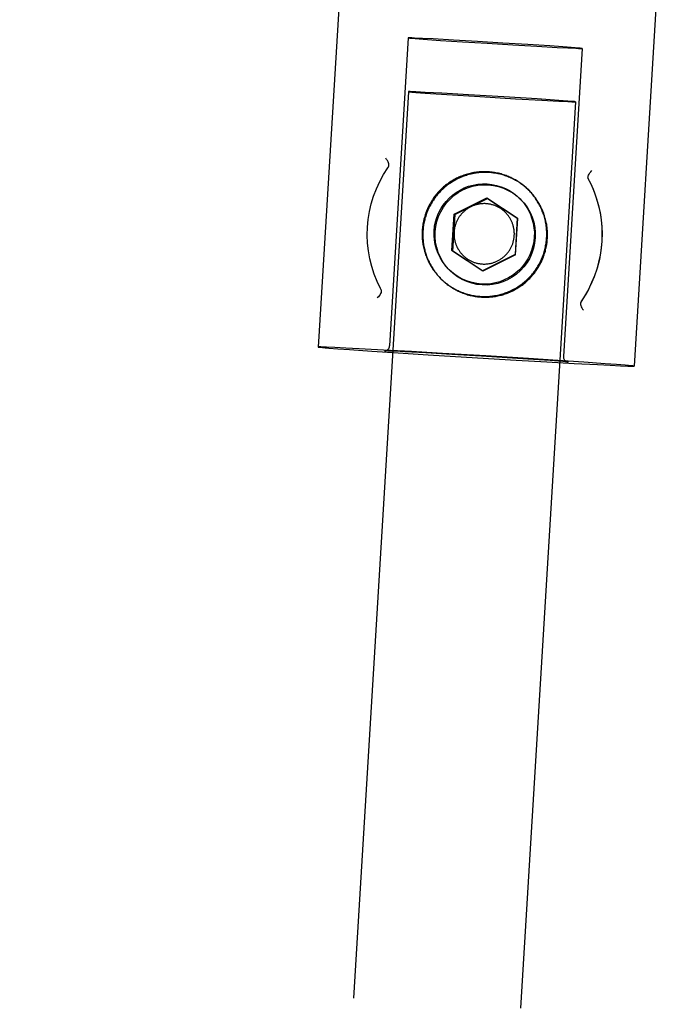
# Model space of a CAD drawing. Header units: inches. Extents: x 0 to 308, y 0 to 199.
# Tile 129 of 139: x 164.2 to 165.41, y 133.38 to 135.21. Entities that reach past the tile are written whole.
import ezdxf

# ---------------------------------------------------------------- set-up
doc = ezdxf.new("R2010")
doc.units = ezdxf.units.IN
doc.header["$LTSCALE"] = 16.920913
doc.header["$MEASUREMENT"] = 0
doc.linetypes.add('HIDDEN', pattern=[0.2, 0.1, -0.1])
doc.layers.add('DEFAULT_2', color=8, linetype='HIDDEN')

msp = doc.modelspace()

# ---------------------------------------------------------------- linework, layer by layer
at = {"layer": 'DEFAULT_2', "color": 8, "linetype": 'HIDDEN'}
for p, q in [((164.8176, 135.6903), (164.7519, 134.6048)), ((165.4065, 135.6546), (165.3408, 134.5692)), ((164.9195, 135.1808), (164.8848, 134.6068)), ((164.9461, 135.1798), (164.9314, 135.1805)), ((164.9661, 135.1788), (164.9461, 135.1798)), ((164.9475, 135.1784), (164.9798, 135.1762)), ((165.0041, 135.1767), (164.9661, 135.1788)), ((164.9798, 135.1762), (165.0208, 135.1735)), ((165.0488, 135.1741), (165.0041, 135.1767)), ((165.0208, 135.1735), (165.0671, 135.1707)), ((165.0963, 135.1712), (165.0488, 135.1741)), ((165.0671, 135.1707), (165.1146, 135.1678)), ((165.1426, 135.1683), (165.0963, 135.1712)), ((165.1146, 135.1678), (165.1593, 135.1652)), ((165.1836, 135.1657), (165.1426, 135.1683)), ((165.1593, 135.1652), (165.1973, 135.1631)), ((165.2159, 135.1635), (165.1836, 135.1657)), ((165.1973, 135.1631), (165.2173, 135.1621)), ((165.2439, 135.1611), (165.2092, 134.5872)), ((165.2173, 135.1621), (165.232, 135.1614)), ((164.9199, 135.0805), (164.1951, 123.1028)), ((164.934, 135.0802), (164.9263, 135.0805)), ((164.951, 135.0793), (164.934, 135.0802)), ((164.934, 135.0792), (164.951, 135.078)), ((164.9824, 135.0777), (164.951, 135.0793)), ((164.951, 135.078), (164.9914, 135.0753)), ((165.0319, 135.0749), (164.9824, 135.0777)), ((164.9914, 135.0753), (165.0534, 135.0714)), ((165.0979, 135.0709), (165.0319, 135.0749)), ((165.0534, 135.0714), (165.1195, 135.0674)), ((165.1599, 135.067), (165.0979, 135.0709)), ((165.1195, 135.0674), (165.1689, 135.0646)), ((165.2004, 135.0643), (165.1599, 135.067)), ((165.1689, 135.0646), (165.2003, 135.0629)), ((165.2003, 135.0629), (165.2173, 135.0621)), ((165.2173, 135.063), (165.2004, 135.0643)), ((165.2314, 135.0617), (164.5065, 123.0839)), ((165.2173, 135.0621), (165.225, 135.0618)), ((165.1443, 134.897), (165.1411, 134.9001)), ((165.1443, 134.897), (165.1429, 134.8984)), ((165.0052, 134.8524), (165.0661, 134.8829)), ((165.0063, 134.8514), (165.0672, 134.8818)), ((165.0672, 134.8818), (165.0661, 134.8829)), ((165.0661, 134.8829), (165.123, 134.8453)), ((165.0672, 134.8818), (165.124, 134.8443)), ((165.1268, 134.8823), (165.1285, 134.8807)), ((165.0011, 134.7844), (165.0052, 134.8524)), ((165.0063, 134.8514), (165.0021, 134.7834)), ((165.0063, 134.8514), (165.0052, 134.8524)), ((165.123, 134.8453), (165.1188, 134.7773)), ((165.1199, 134.7763), (165.124, 134.8443)), ((165.124, 134.8443), (165.123, 134.8453)), ((165.0021, 134.7834), (165.0011, 134.7844)), ((165.0579, 134.7469), (165.0011, 134.7844)), ((165.059, 134.7458), (165.0021, 134.7834)), ((165.1188, 134.7773), (165.0579, 134.7469)), ((165.1199, 134.7763), (165.059, 134.7458)), ((165.1199, 134.7763), (165.1188, 134.7773)), ((164.9788, 134.7336), (164.9819, 134.7307)), ((164.9819, 134.7307), (164.9805, 134.732)), ((164.9961, 134.7485), (164.9978, 134.7469)), ((165.059, 134.7458), (165.0579, 134.7469)), ((164.8691, 134.7111), (164.8679, 134.7136)), ((165.2484, 134.6995), (165.2413, 134.6886)), ((165.2428, 134.691), (165.2424, 134.6904)), ((164.7826, 134.6039), (164.7671, 134.6046)), ((164.8031, 134.6029), (164.7826, 134.6039)), ((164.7885, 134.6016), (164.8104, 134.6)), ((164.8282, 134.6017), (164.8031, 134.6029)), ((164.8104, 134.6), (164.8516, 134.5972)), ((164.8734, 134.5992), (164.8282, 134.6017)), ((164.8516, 134.5972), (164.901, 134.594)), ((164.926, 134.5962), (164.8734, 134.5992)), ((164.8766, 134.5975), (164.8762, 134.5975)), ((164.8773, 134.5975), (164.8766, 134.5975)), ((164.8781, 134.5975), (164.8773, 134.5975)), ((164.8797, 134.5974), (164.8781, 134.5975)), ((164.882, 134.5973), (164.8797, 134.5974)), ((164.8864, 134.5972), (164.882, 134.5973)), ((164.8951, 134.5968), (164.8864, 134.5972)), ((164.9131, 134.5959), (164.8951, 134.5968)), ((164.901, 134.594), (164.9566, 134.5904)), ((164.9523, 134.5938), (164.9131, 134.5959)), ((164.9837, 134.5929), (164.926, 134.5962)), ((165.0007, 134.591), (164.9523, 134.5938)), ((164.9566, 134.5904), (165.0487, 134.5848)), ((165.0644, 134.5881), (164.9837, 134.5929)), ((165.0561, 134.5877), (165.0007, 134.591)), ((165.1425, 134.5822), (165.0561, 134.5877)), ((165.1436, 134.5831), (165.0644, 134.5881)), ((165.0487, 134.5848), (165.121, 134.5804)), ((165.121, 134.5804), (165.1779, 134.5772)), ((165.1841, 134.5794), (165.1425, 134.5822)), ((165.1986, 134.5796), (165.1436, 134.5831)), ((165.1779, 134.5772), (165.2291, 134.5743)), ((165.2, 134.5783), (165.1841, 134.5794)), ((165.2471, 134.5764), (165.1986, 134.5796)), ((165.2077, 134.5777), (165.2, 134.5783)), ((165.2116, 134.5774), (165.2077, 134.5777)), ((165.2136, 134.5772), (165.2116, 134.5774)), ((165.2146, 134.5771), (165.2136, 134.5772)), ((165.2154, 134.577), (165.2146, 134.5771)), ((165.216, 134.577), (165.2154, 134.577)), ((165.2291, 134.5743), (165.2726, 134.572)), ((165.287, 134.5737), (165.2471, 134.5764)), ((165.2726, 134.572), (165.2964, 134.5708)), ((165.308, 134.5722), (165.287, 134.5737)), ((165.2964, 134.5708), (165.3154, 134.5699)), ((165.3154, 134.5699), (165.3293, 134.5693))]:
    msp.add_line(p, q, dxfattribs=at)
for points in [[(164.9314, 135.1805), (164.9261, 135.1807), (164.9224, 135.1808), (164.9202, 135.1808), (164.9195, 135.1808)], [(164.9195, 135.1807), (164.9204, 135.1806), (164.9229, 135.1803), (164.9269, 135.18), (164.9323, 135.1795), (164.9475, 135.1784)], [(165.2439, 135.1611), (165.243, 135.1613), (165.2405, 135.1616), (165.2365, 135.1619), (165.2311, 135.1624), (165.2159, 135.1635)], [(165.232, 135.1614), (165.2373, 135.1612), (165.241, 135.1611), (165.2432, 135.1611), (165.2439, 135.1611)], [(164.9263, 135.0805), (164.9235, 135.0806), (164.9215, 135.0806), (164.9203, 135.0806), (164.9199, 135.0805)], [(164.9199, 135.0805), (164.9203, 135.0804), (164.9215, 135.0803), (164.9235, 135.0801), (164.9262, 135.0799), (164.934, 135.0792)], [(165.2314, 135.0617), (165.231, 135.0618), (165.2298, 135.062), (165.2278, 135.0622), (165.2251, 135.0624), (165.2173, 135.063)], [(165.225, 135.0618), (165.2278, 135.0617), (165.2298, 135.0616), (165.231, 135.0616), (165.2314, 135.0617)], [(164.883, 134.9408), (164.8835, 134.9423), (164.8836, 134.9439), (164.8834, 134.9458), (164.8828, 134.9477), (164.882, 134.9499), (164.8808, 134.9521), (164.8794, 134.9543), (164.8777, 134.9566)], [(164.8436, 134.8279), (164.845, 134.8426), (164.8474, 134.8572), (164.8507, 134.8716), (164.855, 134.8858), (164.8603, 134.8996), (164.8665, 134.913), (164.8736, 134.926), (164.8815, 134.9385)], [(164.8815, 134.9385), (164.8818, 134.9388), (164.8822, 134.9395)], [(164.8822, 134.9395), (164.8824, 134.9398), (164.8826, 134.9401), (164.8828, 134.9404), (164.8829, 134.9406), (164.883, 134.9408)], [(165.1411, 134.9001), (165.1393, 134.9018), (165.1375, 134.9034), (165.1356, 134.9049), (165.1337, 134.9065), (165.1318, 134.9079), (165.1298, 134.9094), (165.1278, 134.9108), (165.1258, 134.9122), (165.1238, 134.9135), (165.1217, 134.9148), (165.1196, 134.916), (165.1175, 134.9172), (165.1153, 134.9183), (165.1131, 134.9194), (165.111, 134.9205), (165.1087, 134.9215), (165.1065, 134.9225), (165.1042, 134.9234), (165.102, 134.9242), (165.0997, 134.9251), (165.0974, 134.9258), (165.095, 134.9265), (165.0927, 134.9272), (165.0903, 134.9278), (165.088, 134.9284), (165.0856, 134.9289), (165.0832, 134.9294), (165.0808, 134.9298), (165.0784, 134.9302), (165.076, 134.9305), (165.0736, 134.9308), (165.0712, 134.931), (165.0687, 134.9312), (165.0663, 134.9313), (165.0639, 134.9314), (165.0614, 134.9314), (165.059, 134.9314), (165.0566, 134.9313), (165.0541, 134.9312), (165.0517, 134.931), (165.0493, 134.9308), (165.0469, 134.9305), (165.0445, 134.9301), (165.042, 134.9297), (165.0397, 134.9293), (165.0373, 134.9288), (165.0349, 134.9283), (165.0325, 134.9277), (165.0302, 134.9271), (165.0278, 134.9264), (165.0255, 134.9256), (165.0232, 134.9249), (165.0209, 134.924), (165.0187, 134.9232), (165.0164, 134.9222), (165.0142, 134.9213), (165.012, 134.9202), (165.0098, 134.9192), (165.0076, 134.9181), (165.0055, 134.9169), (165.0033, 134.9157), (165.0013, 134.9145), (164.9992, 134.9132), (164.9971, 134.9118), (164.9951, 134.9105), (164.9932, 134.9091), (164.9912, 134.9076), (164.9893, 134.9061), (164.9874, 134.9046), (164.9855, 134.903), (164.9837, 134.9014), (164.9819, 134.8997), (164.9802, 134.898), (164.9785, 134.8963), (164.9768, 134.8945), (164.9751, 134.8928), (164.9735, 134.8909), (164.972, 134.8891), (164.9704, 134.8872), (164.9689, 134.8852), (164.9675, 134.8833), (164.9661, 134.8813), (164.9647, 134.8793), (164.9634, 134.8772), (164.9621, 134.8752), (164.9609, 134.8731), (164.9597, 134.8709), (164.9586, 134.8688), (164.9575, 134.8666), (164.9564, 134.8644), (164.9554, 134.8622), (164.9544, 134.86), (164.9535, 134.8577), (164.9527, 134.8554), (164.9518, 134.8531), (164.9511, 134.8508), (164.9503, 134.8485), (164.9497, 134.8462), (164.949, 134.8438), (164.9485, 134.8414), (164.9479, 134.8391), (164.9475, 134.8367), (164.947, 134.8343), (164.9467, 134.8319), (164.9463, 134.8295), (164.9461, 134.827), (164.9458, 134.8246), (164.9457, 134.8222)], [(165.1427, 134.8986), (165.1409, 134.9002), (165.1391, 134.9017), (165.1373, 134.9033), (165.1355, 134.9048), (165.1336, 134.9062), (165.1317, 134.9077), (165.1298, 134.909), (165.1278, 134.9104), (165.1259, 134.9117), (165.1239, 134.9129), (165.1218, 134.9142), (165.1198, 134.9153), (165.1177, 134.9165), (165.1156, 134.9176), (165.1134, 134.9186), (165.1113, 134.9196), (165.1091, 134.9206), (165.1069, 134.9215), (165.1047, 134.9224), (165.1025, 134.9232), (165.1003, 134.924), (165.098, 134.9247), (165.0958, 134.9254), (165.0935, 134.926), (165.0912, 134.9266), (165.0889, 134.9272), (165.0866, 134.9277), (165.0842, 134.9281), (165.0819, 134.9285), (165.0795, 134.9289), (165.0772, 134.9292), (165.0748, 134.9295), (165.0725, 134.9297), (165.0701, 134.9299), (165.0677, 134.93), (165.0654, 134.9301), (165.063, 134.9301), (165.0606, 134.9301), (165.0583, 134.93), (165.0559, 134.9299), (165.0535, 134.9297), (165.0512, 134.9295), (165.0488, 134.9292), (165.0465, 134.9289), (165.0441, 134.9285), (165.0418, 134.9281), (165.0395, 134.9276), (165.0371, 134.9271), (165.0348, 134.9266), (165.0325, 134.926), (165.0303, 134.9253), (165.028, 134.9246), (165.0257, 134.9239), (165.0235, 134.9231), (165.0213, 134.9223), (165.0191, 134.9214), (165.0169, 134.9205), (165.0147, 134.9195), (165.0126, 134.9185), (165.0104, 134.9175), (165.0083, 134.9164), (165.0063, 134.9152), (165.0042, 134.9141), (165.0022, 134.9128), (165.0002, 134.9116), (164.9982, 134.9103), (164.9962, 134.9089), (164.9943, 134.9075), (164.9924, 134.9061), (164.9905, 134.9047), (164.9887, 134.9032), (164.9869, 134.9016), (164.9851, 134.9), (164.9834, 134.8984), (164.9817, 134.8968), (164.98, 134.8951), (164.9784, 134.8934), (164.9767, 134.8917), (164.9752, 134.8899), (164.9736, 134.8881), (164.9721, 134.8862), (164.9707, 134.8844), (164.9693, 134.8825), (164.9679, 134.8805), (164.9665, 134.8786), (164.9652, 134.8766), (164.964, 134.8746), (164.9628, 134.8726), (164.9616, 134.8705), (164.9605, 134.8684), (164.9594, 134.8663), (164.9583, 134.8642), (164.9573, 134.862), (164.9563, 134.8599), (164.9554, 134.8577), (164.9546, 134.8555), (164.9537, 134.8533), (164.953, 134.851), (164.9522, 134.8488), (164.9515, 134.8465), (164.9509, 134.8442), (164.9503, 134.8419), (164.9497, 134.8396), (164.9492, 134.8373), (164.9488, 134.835), (164.9484, 134.8326), (164.948, 134.8303), (164.9477, 134.8279), (164.9474, 134.8256), (164.9472, 134.8232), (164.9471, 134.8208)], [(165.2565, 134.9158), (165.2637, 134.9005), (165.2697, 134.8847), (165.2745, 134.8685), (165.278, 134.852), (165.2802, 134.8353), (165.2811, 134.8184), (165.2808, 134.8015), (165.2791, 134.7847), (165.2761, 134.7681), (165.2719, 134.7517), (165.2664, 134.7357), (165.2597, 134.7202), (165.2519, 134.7053), (165.2428, 134.691)], [(165.2564, 134.9159), (165.2606, 134.9073), (165.2662, 134.8941), (165.2708, 134.881), (165.2745, 134.8679), (165.2773, 134.8548), (165.2793, 134.8416), (165.2805, 134.8285), (165.2809, 134.8153), (165.2805, 134.8021), (165.2793, 134.789), (165.2774, 134.7759), (165.2747, 134.763), (165.2711, 134.7501), (165.2668, 134.7373), (165.2616, 134.7247), (165.2555, 134.7121), (165.2484, 134.6995)], [(165.2545, 134.9195), (165.2546, 134.9202), (165.2549, 134.9214), (165.2553, 134.9231), (165.256, 134.9251), (165.2571, 134.9271), (165.2585, 134.9291), (165.2602, 134.9312), (165.2621, 134.9334)], [(165.2545, 134.9195), (165.2549, 134.9189), (165.2552, 134.9183), (165.2555, 134.9177), (165.2558, 134.917), (165.2561, 134.9164), (165.2565, 134.9158)], [(164.968, 134.8212), (164.9689, 134.8297), (164.9706, 134.8381), (164.9731, 134.8464), (164.9763, 134.8544), (164.9803, 134.8621), (164.9849, 134.8692), (164.9901, 134.876), (164.9959, 134.8822), (165.0022, 134.8878), (165.009, 134.8929), (165.0164, 134.8973), (165.0241, 134.9011), (165.0323, 134.9042), (165.0408, 134.9065), (165.0496, 134.9081), (165.0584, 134.9088), (165.067, 134.9087), (165.0756, 134.9078), (165.0843, 134.906), (165.0928, 134.9035), (165.101, 134.9001), (165.1087, 134.8961), (165.116, 134.8914), (165.1227, 134.8861), (165.1268, 134.8823)], [(164.9698, 134.8194), (164.971, 134.8292), (164.9731, 134.8387), (164.9762, 134.848), (164.9802, 134.8569), (164.9852, 134.8653), (164.991, 134.8732), (164.9976, 134.8804), (165.0049, 134.8869), (165.0129, 134.8926), (165.0214, 134.8974), (165.0304, 134.9013), (165.0397, 134.9043), (165.0493, 134.9062), (165.059, 134.9072), (165.0688, 134.9071), (165.0785, 134.906), (165.0881, 134.9039), (165.0974, 134.9008), (165.1063, 134.8967), (165.1147, 134.8918), (165.1226, 134.8859), (165.1285, 134.8806)], [(165.1791, 134.8068), (165.1792, 134.8092), (165.1793, 134.8116), (165.1793, 134.8139), (165.1793, 134.8163), (165.1792, 134.8187), (165.1791, 134.821), (165.1789, 134.8234), (165.1787, 134.8258), (165.1785, 134.8281), (165.1781, 134.8305), (165.1778, 134.8328), (165.1774, 134.8351), (165.1769, 134.8375), (165.1764, 134.8398), (165.1758, 134.8421), (165.1752, 134.8444), (165.1746, 134.8467), (165.1739, 134.8489), (165.1732, 134.8512), (165.1724, 134.8534), (165.1716, 134.8557), (165.1707, 134.8579), (165.1698, 134.86), (165.1688, 134.8622), (165.1678, 134.8644), (165.1667, 134.8665), (165.1656, 134.8686), (165.1645, 134.8707), (165.1633, 134.8727), (165.1621, 134.8748), (165.1608, 134.8768), (165.1595, 134.8787), (165.1582, 134.8807), (165.1568, 134.8826), (165.1554, 134.8845), (165.1539, 134.8864), (165.1524, 134.8882), (165.1509, 134.89), (165.1493, 134.8918), (165.1477, 134.8935), (165.1461, 134.8953), (165.1429, 134.8984)], [(165.1268, 134.8823), (165.1289, 134.8802), (165.1345, 134.8738), (165.1395, 134.8669), (165.1438, 134.8596), (165.1475, 134.8519), (165.1504, 134.8439), (165.1527, 134.8355), (165.1541, 134.827), (165.1548, 134.8185), (165.1546, 134.8099)], [(165.1285, 134.8806), (165.1298, 134.8793), (165.1363, 134.872), (165.142, 134.864), (165.1468, 134.8555), (165.1507, 134.8466), (165.1537, 134.8372), (165.1556, 134.8276), (165.1566, 134.818), (165.1565, 134.8081)], [(165.1777, 134.8082), (165.1779, 134.8106), (165.1779, 134.813), (165.178, 134.8155), (165.1779, 134.8179), (165.1778, 134.8203), (165.1777, 134.8228), (165.1775, 134.8252), (165.1773, 134.8276), (165.177, 134.83), (165.1767, 134.8324), (165.1763, 134.8348), (165.1758, 134.8372), (165.1754, 134.8396), (165.1748, 134.842), (165.1742, 134.8444), (165.1736, 134.8467), (165.1729, 134.8491), (165.1722, 134.8514), (165.1714, 134.8537), (165.1706, 134.856), (165.1697, 134.8582), (165.1688, 134.8605), (165.1678, 134.8627), (165.1668, 134.8649), (165.1657, 134.8671), (165.1646, 134.8693), (165.1634, 134.8714), (165.1622, 134.8735), (165.161, 134.8756), (165.1597, 134.8777), (165.1584, 134.8797), (165.157, 134.8818), (165.1556, 134.8837), (165.1541, 134.8857), (165.1526, 134.8876), (165.1511, 134.8895), (165.1495, 134.8914), (165.1479, 134.8932), (165.1463, 134.895), (165.1446, 134.8967)], [(165.1174, 134.8122), (165.1174, 134.8136), (165.1175, 134.815), (165.1175, 134.8165), (165.1174, 134.8179), (165.1174, 134.8193), (165.1173, 134.8207), (165.1171, 134.822), (165.1169, 134.8234), (165.1167, 134.8248), (165.1165, 134.8262), (165.1162, 134.8276), (165.1159, 134.8289), (165.1155, 134.8303), (165.1152, 134.8317), (165.1147, 134.833), (165.1143, 134.8343), (165.1138, 134.8356), (165.1133, 134.8369), (165.1127, 134.8382), (165.1122, 134.8395), (165.1116, 134.8408), (165.1109, 134.842), (165.1102, 134.8433), (165.1095, 134.8445), (165.1088, 134.8457), (165.108, 134.8468), (165.1073, 134.848), (165.1064, 134.8491), (165.1056, 134.8502), (165.1047, 134.8513), (165.1038, 134.8524), (165.1029, 134.8535), (165.1019, 134.8545), (165.1009, 134.8555), (165.0999, 134.8565), (165.0989, 134.8574), (165.0978, 134.8583), (165.0968, 134.8592), (165.0957, 134.8601), (165.0946, 134.861), (165.0934, 134.8618), (165.0923, 134.8626), (165.0911, 134.8633), (165.0899, 134.8641), (165.0887, 134.8648), (165.0874, 134.8654), (165.0862, 134.8661), (165.0849, 134.8667), (165.0836, 134.8672), (165.0823, 134.8678), (165.081, 134.8683), (165.0797, 134.8688), (165.0784, 134.8692), (165.077, 134.8696), (165.0757, 134.87), (165.0743, 134.8703), (165.073, 134.8707), (165.0716, 134.8709), (165.0702, 134.8712), (165.0688, 134.8714), (165.0674, 134.8715), (165.066, 134.8717), (165.0646, 134.8718), (165.0632, 134.8719), (165.0618, 134.8719), (165.0604, 134.8719), (165.059, 134.8718), (165.0576, 134.8718), (165.0562, 134.8717), (165.0548, 134.8715), (165.0534, 134.8713), (165.0521, 134.8711), (165.0507, 134.8709), (165.0493, 134.8706), (165.0479, 134.8703), (165.0466, 134.8699), (165.0452, 134.8696), (165.0439, 134.8691), (165.0426, 134.8687), (165.0412, 134.8682), (165.0399, 134.8677), (165.0386, 134.8672), (165.0374, 134.8666), (165.0361, 134.866), (165.0349, 134.8653), (165.0336, 134.8646), (165.0324, 134.8639), (165.0312, 134.8632), (165.03, 134.8624), (165.0289, 134.8617), (165.0277, 134.8608), (165.0266, 134.86), (165.0255, 134.8591), (165.0245, 134.8582), (165.0234, 134.8573), (165.0224, 134.8563), (165.0214, 134.8553), (165.0204, 134.8543), (165.0195, 134.8533), (165.0185, 134.8522), (165.0176, 134.8512), (165.0168, 134.8501), (165.0159, 134.849), (165.0151, 134.8478), (165.0143, 134.8467), (165.0136, 134.8455), (165.0128, 134.8443), (165.0121, 134.8431), (165.0115, 134.8418), (165.0108, 134.8406), (165.0102, 134.8393), (165.0096, 134.838), (165.0091, 134.8367), (165.0086, 134.8354), (165.0081, 134.8341), (165.0077, 134.8328), (165.0073, 134.8314), (165.0069, 134.8301), (165.0065, 134.8287), (165.0062, 134.8274), (165.0059, 134.826), (165.0057, 134.8246), (165.0055, 134.8232), (165.0053, 134.8218), (165.0052, 134.8204), (165.0051, 134.819)], [(164.8679, 134.7136), (164.8615, 134.727), (164.8561, 134.7407), (164.8515, 134.7548), (164.848, 134.7691), (164.8454, 134.7837), (164.8438, 134.7984), (164.8432, 134.8132), (164.8436, 134.8279)], [(164.9457, 134.8222), (164.9456, 134.8198), (164.9455, 134.8173), (164.9455, 134.8149), (164.9455, 134.8125), (164.9456, 134.81), (164.9457, 134.8076), (164.9459, 134.8052), (164.9461, 134.8027), (164.9464, 134.8003), (164.9467, 134.7979), (164.9471, 134.7955), (164.9476, 134.7931), (164.9481, 134.7907), (164.9486, 134.7884), (164.9492, 134.786), (164.9498, 134.7836), (164.9505, 134.7813), (164.9512, 134.779), (164.952, 134.7767), (164.9528, 134.7744), (164.9537, 134.7721), (164.9547, 134.7699), (164.9556, 134.7676), (164.9566, 134.7654), (164.9577, 134.7632), (164.9588, 134.7611), (164.96, 134.7589), (164.9612, 134.7568), (164.9624, 134.7547), (164.9637, 134.7527), (164.965, 134.7506), (164.9664, 134.7486), (164.9678, 134.7466), (164.9693, 134.7447), (164.9708, 134.7428), (164.9723, 134.7409), (164.9739, 134.739), (164.9755, 134.7372), (164.9772, 134.7354), (164.9788, 134.7336)], [(164.9471, 134.8208), (164.9469, 134.8185), (164.9469, 134.8161), (164.9468, 134.8137), (164.9469, 134.8114), (164.9469, 134.809), (164.9471, 134.8066), (164.9472, 134.8043), (164.9475, 134.8019), (164.9477, 134.7995), (164.948, 134.7972), (164.9484, 134.7949), (164.9488, 134.7925), (164.9493, 134.7902), (164.9498, 134.7879), (164.9503, 134.7856), (164.9509, 134.7833), (164.9516, 134.781), (164.9523, 134.7787), (164.953, 134.7765), (164.9538, 134.7742), (164.9546, 134.772), (164.9555, 134.7698), (164.9564, 134.7676), (164.9574, 134.7655), (164.9584, 134.7633), (164.9594, 134.7612), (164.9605, 134.7591), (164.9617, 134.757), (164.9629, 134.7549), (164.9641, 134.7529), (164.9653, 134.7509), (164.9666, 134.7489), (164.968, 134.747), (164.9694, 134.745), (164.9708, 134.7431), (164.9723, 134.7413), (164.9738, 134.7394), (164.9753, 134.7376), (164.9769, 134.7359), (164.9785, 134.7341), (164.9801, 134.7324)], [(164.9961, 134.7485), (164.994, 134.7507), (164.9884, 134.7571), (164.9833, 134.764), (164.9789, 134.7714), (164.9752, 134.7792), (164.9722, 134.7872), (164.97, 134.7956), (164.9685, 134.8042), (164.9679, 134.8127), (164.968, 134.8212)], [(164.9978, 134.7469), (164.9965, 134.7482), (164.99, 134.7555), (164.9843, 134.7635), (164.9795, 134.772), (164.9756, 134.7809), (164.9727, 134.7903), (164.9707, 134.7999), (164.9698, 134.8096), (164.9698, 134.8194)], [(164.9805, 134.732), (164.9835, 134.7291), (164.9853, 134.7275), (164.987, 134.7259), (164.9888, 134.7244), (164.9907, 134.7229), (164.9925, 134.7214), (164.9944, 134.72), (164.9964, 134.7186), (164.9983, 134.7173), (165.0003, 134.716), (165.0023, 134.7147), (165.0044, 134.7135), (165.0064, 134.7123), (165.0085, 134.7112), (165.0106, 134.7101), (165.0127, 134.7091), (165.0149, 134.7081), (165.017, 134.7071), (165.0192, 134.7062), (165.0214, 134.7053), (165.0237, 134.7045), (165.0259, 134.7037), (165.0282, 134.703), (165.0304, 134.7023), (165.0327, 134.7016), (165.035, 134.701), (165.0373, 134.7005), (165.0396, 134.7), (165.042, 134.6995), (165.0443, 134.6991), (165.0466, 134.6988), (165.049, 134.6984), (165.0513, 134.6982), (165.0537, 134.698), (165.0561, 134.6978), (165.0584, 134.6977), (165.0608, 134.6976), (165.0632, 134.6976), (165.0655, 134.6976), (165.0679, 134.6977), (165.0703, 134.6978), (165.0727, 134.698), (165.075, 134.6982), (165.0774, 134.6985), (165.0797, 134.6988), (165.0821, 134.6991), (165.0844, 134.6996), (165.0867, 134.7), (165.089, 134.7005), (165.0913, 134.7011), (165.0936, 134.7017), (165.0959, 134.7023), (165.0982, 134.703), (165.1004, 134.7038), (165.1027, 134.7045), (165.1049, 134.7054), (165.1071, 134.7062), (165.1093, 134.7072), (165.1115, 134.7081), (165.1136, 134.7091), (165.1157, 134.7102), (165.1178, 134.7113), (165.1199, 134.7124), (165.122, 134.7136), (165.124, 134.7148), (165.126, 134.7161), (165.128, 134.7174), (165.1299, 134.7187), (165.1319, 134.7201), (165.1338, 134.7215), (165.1356, 134.723), (165.1375, 134.7245), (165.1393, 134.726), (165.1411, 134.7276), (165.1428, 134.7292), (165.1445, 134.7309), (165.1462, 134.7325), (165.1478, 134.7343), (165.1494, 134.736), (165.151, 134.7378), (165.1525, 134.7396), (165.154, 134.7414), (165.1555, 134.7433), (165.1569, 134.7452), (165.1583, 134.7471), (165.1596, 134.7491), (165.1609, 134.7511), (165.1622, 134.7531), (165.1634, 134.7551), (165.1646, 134.7572), (165.1657, 134.7592), (165.1668, 134.7614), (165.1679, 134.7635), (165.1689, 134.7656), (165.1698, 134.7678), (165.1707, 134.77), (165.1716, 134.7722), (165.1724, 134.7744), (165.1732, 134.7766), (165.174, 134.7789), (165.1747, 134.7812), (165.1753, 134.7835), (165.1759, 134.7857), (165.1764, 134.7881), (165.1769, 134.7904), (165.1774, 134.7927), (165.1778, 134.795), (165.1782, 134.7974), (165.1785, 134.7997), (165.1787, 134.8021), (165.179, 134.8044), (165.1791, 134.8068)], [(164.9823, 134.7302), (164.9841, 134.7286), (164.986, 134.727), (164.9878, 134.7254), (164.9897, 134.7239), (164.9916, 134.7224), (164.9936, 134.721), (164.9956, 134.7196), (164.9976, 134.7182), (164.9997, 134.7169), (165.0017, 134.7156), (165.0038, 134.7144), (165.0059, 134.7132), (165.0081, 134.712), (165.0103, 134.7109), (165.0125, 134.7099), (165.0147, 134.7089), (165.0169, 134.7079), (165.0192, 134.707), (165.0214, 134.7061), (165.0237, 134.7053), (165.026, 134.7045), (165.0284, 134.7038), (165.0307, 134.7031), (165.0331, 134.7025), (165.0354, 134.7019), (165.0378, 134.7014), (165.0402, 134.7009), (165.0426, 134.7005), (165.045, 134.7001), (165.0474, 134.6998), (165.0498, 134.6995), (165.0523, 134.6993), (165.0547, 134.6991), (165.0571, 134.699), (165.0596, 134.699), (165.062, 134.6989), (165.0644, 134.699), (165.0669, 134.699), (165.0693, 134.6992), (165.0717, 134.6994), (165.0741, 134.6996), (165.0766, 134.6999), (165.079, 134.7002), (165.0814, 134.7006), (165.0838, 134.701), (165.0861, 134.7015), (165.0885, 134.7021), (165.0909, 134.7027), (165.0932, 134.7033), (165.0956, 134.704), (165.0979, 134.7047), (165.1002, 134.7055), (165.1025, 134.7063), (165.1048, 134.7072), (165.107, 134.7081), (165.1092, 134.7091), (165.1115, 134.7101), (165.1136, 134.7112), (165.1158, 134.7123), (165.118, 134.7134), (165.1201, 134.7146), (165.1222, 134.7159), (165.1242, 134.7172), (165.1263, 134.7185), (165.1283, 134.7199), (165.1303, 134.7213), (165.1322, 134.7228), (165.1341, 134.7243), (165.136, 134.7258), (165.1379, 134.7274), (165.1397, 134.729), (165.1415, 134.7306), (165.1432, 134.7323), (165.145, 134.734), (165.1466, 134.7358), (165.1483, 134.7376), (165.1499, 134.7394), (165.1515, 134.7413), (165.153, 134.7432), (165.1545, 134.7451), (165.1559, 134.7471), (165.1573, 134.7491), (165.1587, 134.7511), (165.16, 134.7531), (165.1613, 134.7552), (165.1625, 134.7573), (165.1637, 134.7594), (165.1649, 134.7616), (165.166, 134.7637), (165.167, 134.7659), (165.168, 134.7682), (165.169, 134.7704), (165.1699, 134.7727), (165.1708, 134.7749), (165.1716, 134.7772), (165.1724, 134.7795), (165.1731, 134.7819), (165.1737, 134.7842), (165.1744, 134.7865), (165.1749, 134.7889), (165.1755, 134.7913), (165.1759, 134.7937), (165.1764, 134.7961), (165.1767, 134.7985), (165.1771, 134.8009), (165.1773, 134.8033), (165.1776, 134.8057), (165.1777, 134.8082)], [(165.1546, 134.8099), (165.1537, 134.8014), (165.1521, 134.793), (165.1496, 134.7847), (165.1464, 134.7767), (165.1425, 134.769), (165.1379, 134.7618), (165.1327, 134.755), (165.1269, 134.7487), (165.1206, 134.7431), (165.1138, 134.738), (165.1065, 134.7335), (165.0988, 134.7297), (165.0907, 134.7265), (165.0822, 134.7242), (165.0734, 134.7226), (165.0646, 134.7219), (165.056, 134.722), (165.0474, 134.7229), (165.0387, 134.7247), (165.0302, 134.7273), (165.022, 134.7306), (165.0142, 134.7347), (165.0069, 134.7395), (165.0002, 134.7448), (164.9961, 134.7485)], [(165.1565, 134.8081), (165.1554, 134.7983), (165.1533, 134.7888), (165.1502, 134.7795), (165.1461, 134.7706), (165.1412, 134.7622), (165.1353, 134.7543), (165.1287, 134.7471), (165.1214, 134.7406), (165.1135, 134.7349), (165.1049, 134.7301), (165.096, 134.7262), (165.0866, 134.7233), (165.077, 134.7213), (165.0673, 134.7203), (165.0575, 134.7204), (165.0478, 134.7215), (165.0382, 134.7236), (165.029, 134.7267), (165.0201, 134.7308), (165.0116, 134.7358), (165.0037, 134.7416), (164.9978, 134.7469)], [(165.0051, 134.819), (165.005, 134.8176), (165.005, 134.8162), (165.005, 134.8148), (165.005, 134.8134), (165.0051, 134.812), (165.0052, 134.8106), (165.0054, 134.8092), (165.0055, 134.8078), (165.0057, 134.8065), (165.006, 134.8051), (165.0063, 134.8037), (165.0066, 134.8023), (165.0069, 134.801), (165.0073, 134.7996), (165.0077, 134.7983), (165.0082, 134.797), (165.0087, 134.7956), (165.0092, 134.7943), (165.0097, 134.793), (165.0103, 134.7918), (165.0109, 134.7905), (165.0116, 134.7893), (165.0122, 134.788), (165.0129, 134.7868), (165.0137, 134.7856), (165.0144, 134.7844), (165.0152, 134.7833), (165.016, 134.7822), (165.0169, 134.781), (165.0178, 134.7799), (165.0187, 134.7789), (165.0196, 134.7778), (165.0206, 134.7768), (165.0215, 134.7758), (165.0225, 134.7748), (165.0236, 134.7739), (165.0246, 134.7729), (165.0257, 134.772), (165.0268, 134.7712), (165.0279, 134.7703), (165.0291, 134.7695), (165.0302, 134.7687), (165.0314, 134.768), (165.0326, 134.7672), (165.0338, 134.7665), (165.035, 134.7659), (165.0363, 134.7652), (165.0376, 134.7646), (165.0388, 134.764), (165.0401, 134.7635), (165.0414, 134.763), (165.0428, 134.7625), (165.0441, 134.7621), (165.0454, 134.7617), (165.0468, 134.7613), (165.0481, 134.7609), (165.0495, 134.7606), (165.0509, 134.7604), (165.0523, 134.7601), (165.0537, 134.7599), (165.055, 134.7597), (165.0564, 134.7596), (165.0578, 134.7595), (165.0592, 134.7594), (165.0606, 134.7594), (165.062, 134.7594), (165.0634, 134.7594), (165.0648, 134.7595), (165.0662, 134.7596), (165.0676, 134.7598), (165.069, 134.7599), (165.0704, 134.7601), (165.0718, 134.7604), (165.0732, 134.7607), (165.0745, 134.761), (165.0759, 134.7613), (165.0772, 134.7617), (165.0786, 134.7621), (165.0799, 134.7626), (165.0812, 134.7631), (165.0825, 134.7636), (165.0838, 134.7641), (165.0851, 134.7647), (165.0864, 134.7653), (165.0876, 134.766), (165.0888, 134.7666), (165.0901, 134.7673), (165.0913, 134.7681), (165.0924, 134.7688), (165.0936, 134.7696), (165.0947, 134.7704), (165.0958, 134.7713), (165.0969, 134.7722), (165.098, 134.7731), (165.0991, 134.774), (165.1001, 134.775), (165.1011, 134.7759), (165.1021, 134.7769), (165.103, 134.778), (165.1039, 134.779), (165.1048, 134.7801), (165.1057, 134.7812), (165.1066, 134.7823), (165.1074, 134.7835), (165.1082, 134.7846), (165.1089, 134.7858), (165.1096, 134.787), (165.1103, 134.7882), (165.111, 134.7895), (165.1117, 134.7907), (165.1123, 134.792), (165.1128, 134.7932), (165.1134, 134.7945), (165.1139, 134.7958), (165.1144, 134.7972), (165.1148, 134.7985), (165.1152, 134.7998), (165.1156, 134.8012), (165.1159, 134.8025), (165.1162, 134.8039), (165.1165, 134.8053), (165.1168, 134.8067), (165.117, 134.8081), (165.1171, 134.8095), (165.1173, 134.8108), (165.1174, 134.8122)], [(164.8691, 134.7111), (164.8694, 134.7097), (164.8693, 134.7081), (164.8689, 134.7063), (164.8681, 134.7044), (164.867, 134.7025), (164.8656, 134.7004), (164.8639, 134.6984), (164.8619, 134.6964)], [(165.2413, 134.6886), (165.2408, 134.6872), (165.2407, 134.6856), (165.2408, 134.6838), (165.2413, 134.6819), (165.2422, 134.6798), (165.2433, 134.6777), (165.2447, 134.6754), (165.2464, 134.6732)], [(164.7671, 134.6046), (164.7614, 134.6048), (164.7569, 134.6049), (164.7539, 134.605), (164.7522, 134.6049), (164.7519, 134.6048)], [(164.7519, 134.6048), (164.752, 134.6048), (164.7531, 134.6046), (164.7556, 134.6043), (164.7595, 134.6039), (164.7648, 134.6034), (164.7714, 134.6029), (164.7885, 134.6016)], [(164.8757, 134.5975), (164.8756, 134.5975), (164.8756, 134.5975), (164.8756, 134.5975), (164.8757, 134.5975), (164.8758, 134.5975), (164.876, 134.5975), (164.8763, 134.5976), (164.8767, 134.5976), (164.8771, 134.5977), (164.8777, 134.5979), (164.8784, 134.5981), (164.8792, 134.5985), (164.88, 134.5989), (164.8808, 134.5994), (164.8817, 134.6002), (164.8826, 134.6012), (164.8833, 134.6022), (164.884, 134.6035), (164.8845, 134.605), (164.8848, 134.6068)], [(164.8762, 134.5975), (164.876, 134.5975), (164.8759, 134.5975), (164.8758, 134.5975), (164.8757, 134.5975)], [(165.2092, 134.5872), (165.2092, 134.5857), (165.2094, 134.5843), (165.2098, 134.5829), (165.2105, 134.5816), (165.2112, 134.5805), (165.2122, 134.5794)], [(165.2122, 134.5794), (165.2132, 134.5786), (165.2141, 134.578), (165.2148, 134.5776), (165.2153, 134.5774), (165.2157, 134.5772), (165.216, 134.5771), (165.2163, 134.577), (165.2166, 134.5769), (165.2168, 134.5769), (165.217, 134.5769), (165.2171, 134.5768), (165.2171, 134.5768)], [(165.2171, 134.5768), (165.2171, 134.5768), (165.2171, 134.5768), (165.217, 134.5768), (165.217, 134.5768), (165.2168, 134.5769), (165.2167, 134.5769), (165.2165, 134.5769), (165.216, 134.577)], [(165.3408, 134.5692), (165.3402, 134.5694), (165.3383, 134.5696), (165.3349, 134.57), (165.3302, 134.5704), (165.3241, 134.5709), (165.308, 134.5722)], [(165.3293, 134.5693), (165.3342, 134.5692), (165.3378, 134.5691), (165.34, 134.5691), (165.3408, 134.5692)]]:
    msp.add_lwpolyline(points, dxfattribs=at)

doc.saveas('drawing.dxf')
